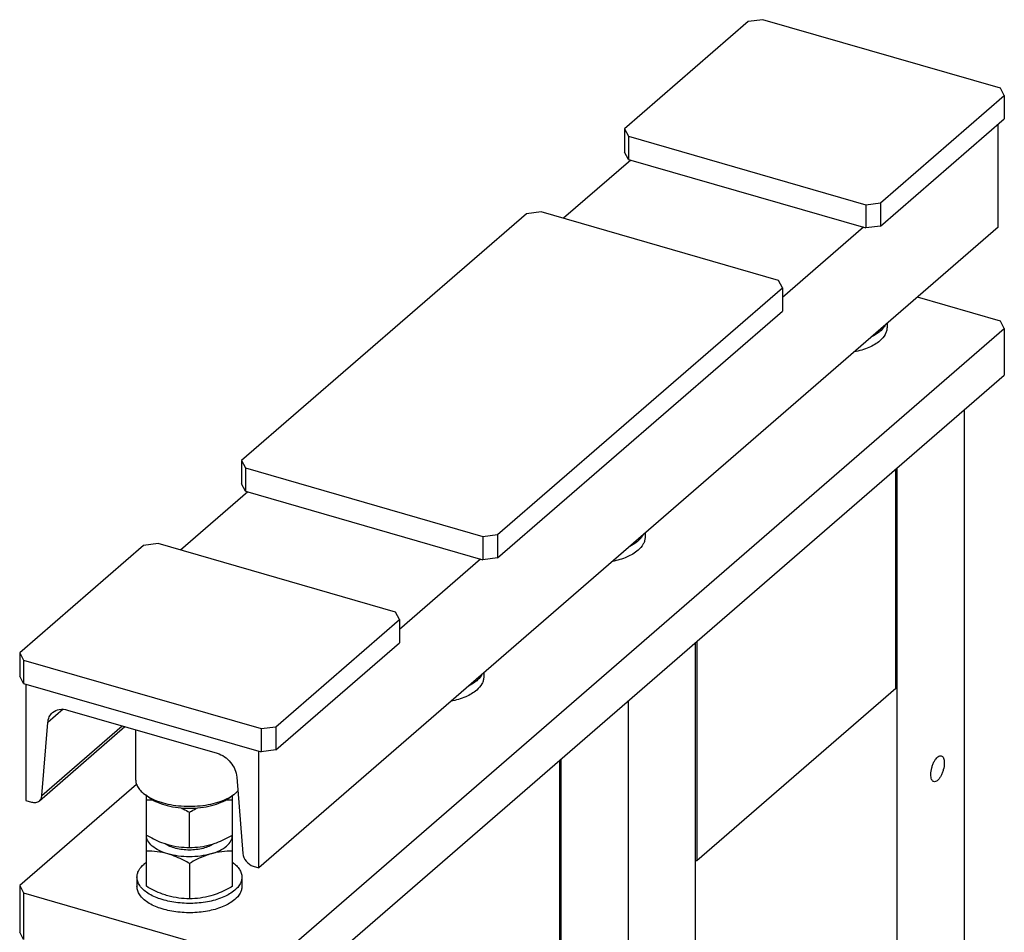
# Model space of a CAD drawing. Extents: x 0 to 594, y 0 to 420.
# Tile 46 of 93: x 462 to 499, y 256 to 290. Entities that reach past the tile are written whole.
import ezdxf

# ---------------------------------------------------------------- set-up
doc = ezdxf.new("R2010")
doc.units = 0
doc.header["$LTSCALE"] = 32.67
doc.layers.get('0').update_dxf_attribs({"linetype": 'CONTINUOUS'})
doc.layers.add('3_ALL_AXES', color=7, linetype='CONTINUOUS')

msp = doc.modelspace()

# ---------------------------------------------------------------- linework, layer by layer
at = {"color": 7, "linetype": 'CONTINUOUS'}
for p, q in [((488.992, 289.533), (484.392, 285.549)), ((489.539, 289.606), (488.992, 289.533)), ((498.372, 287.056), (489.539, 289.606)), ((498.518, 286.783), (498.372, 287.056)), ((493.918, 282.799), (498.518, 286.783)), ((498.518, 286.783), (498.518, 285.917)), ((493.918, 281.933), (498.518, 285.917)), ((498.285, 281.885), (498.285, 285.715)), ((484.392, 285.549), (484.392, 284.683)), ((484.392, 285.549), (484.539, 285.276)), ((484.539, 285.276), (484.539, 284.41)), ((484.539, 285.276), (493.372, 282.726)), ((484.539, 284.41), (484.392, 284.683)), ((484.625, 284.385), (482.125, 282.22)), ((484.539, 284.41), (493.372, 281.86)), ((493.372, 282.726), (493.918, 282.799)), ((493.918, 282.799), (493.918, 281.933)), ((481.289, 282.462), (480.742, 282.388)), ((490.122, 279.912), (481.289, 282.462)), ((493.372, 282.726), (493.372, 281.86)), ((480.742, 282.388), (470.142, 273.208)), ((498.285, 281.885), (470.785, 258.069)), ((493.285, 281.885), (490.268, 279.272)), ((493.918, 281.933), (493.372, 281.86)), ((490.268, 279.638), (490.122, 279.912)), ((479.668, 270.458), (490.268, 279.638)), ((490.268, 279.638), (490.268, 278.772)), ((498.372, 278.396), (495.285, 279.287)), ((479.668, 269.592), (490.268, 278.772)), ((498.518, 278.123), (498.372, 278.396)), ((471.418, 254.653), (498.518, 278.123)), ((494.155, 278.308), (494.155, 278.155)), ((498.518, 278.123), (498.518, 276.391)), ((471.418, 252.921), (498.518, 276.391)), ((497.035, 214.821), (497.035, 275.106)), ((470.142, 273.208), (470.142, 272.342)), ((470.142, 273.208), (470.289, 272.935)), ((470.289, 272.935), (470.289, 272.069)), ((470.289, 272.935), (479.122, 270.385)), ((494.485, 264.738), (494.485, 272.898)), ((494.535, 234.643), (494.535, 272.941)), ((470.289, 272.069), (470.142, 272.342)), ((470.375, 272.044), (467.875, 269.879)), ((470.289, 272.069), (479.122, 269.519)), ((479.122, 270.385), (479.668, 270.458)), ((479.122, 270.385), (479.122, 269.519)), ((479.668, 270.458), (479.668, 269.592)), ((485.155, 270.514), (485.155, 270.361)), ((466.492, 270.047), (461.892, 266.064)), ((467.039, 270.121), (466.492, 270.047)), ((475.872, 267.571), (467.039, 270.121)), ((479.668, 269.592), (479.122, 269.519)), ((479.035, 269.544), (476.018, 266.931)), ((476.018, 267.297), (475.872, 267.571)), ((471.418, 263.314), (476.018, 267.297)), ((476.018, 267.297), (476.018, 266.431)), ((471.418, 262.448), (476.018, 266.431)), ((487.035, 228.148), (487.035, 266.446)), ((487.085, 266.489), (487.085, 258.329)), ((461.892, 266.064), (461.892, 265.198)), ((461.892, 266.064), (462.039, 265.791)), ((462.039, 265.791), (462.039, 264.924)), ((462.039, 265.791), (470.872, 263.241)), ((462.039, 264.924), (461.892, 265.198)), ((479.155, 265.318), (479.155, 265.165)), ((462.039, 264.924), (470.872, 262.374)), ((462.125, 264.899), (462.125, 260.569)), ((494.485, 264.738), (487.085, 258.329)), ((484.535, 225.983), (484.535, 264.281)), ((463.672, 263.933), (469.238, 262.327)), ((462.717, 260.757), (462.939, 263.468)), ((462.623, 260.56), (465.806, 263.317)), ((466.205, 263.202), (466.205, 261.355)), ((470.872, 263.241), (471.418, 263.314)), ((470.872, 263.241), (470.872, 262.374)), ((471.418, 263.314), (471.418, 262.448)), ((470.785, 258.069), (470.785, 262.399)), ((471.418, 262.448), (470.872, 262.374)), ((481.985, 253.912), (481.985, 262.073)), ((482.035, 223.818), (482.035, 262.116)), ((466.241, 261.17), (461.892, 257.403)), ((469.972, 261.437), (470.194, 258.599)), ((462.125, 260.569), (462.328, 260.511)), ((466.736, 260.662), (466.572, 260.777)), ((469.675, 260.662), (469.838, 260.777)), ((487.085, 258.329), (487.035, 258.322)), ((470.582, 258.128), (470.785, 258.069)), ((466.255, 257.717), (466.255, 257.371)), ((470.155, 257.717), (470.155, 257.371)), ((461.892, 257.403), (461.892, 255.671)), ((461.892, 257.403), (462.039, 257.13)), ((462.039, 257.13), (462.039, 255.398)), ((462.039, 257.13), (470.872, 254.58)), ((462.039, 255.398), (461.892, 255.671))]:
    msp.add_line(p, q, dxfattribs=at)
at = {"color": 9, "linetype": 'CONTINUOUS'}
for p, q in [((463.509, 263.962), (462.939, 263.468)), ((462.717, 260.757), (465.706, 263.346))]:
    msp.add_line(p, q, dxfattribs=at)
at = {"color": 7, "linetype": 'CONTINUOUS'}
for points, knots in [([(493.894, 278.014), (493.872, 277.995), (493.776, 277.918), (493.668, 277.855), (493.584, 277.812)], [0, 0, 0, 0, 0.233326, 1, 1, 1, 1]), ([(494.089, 278.25), (494.078, 278.229), (494.024, 278.141), (493.953, 278.066), (493.894, 278.014)], [0, 0, 0, 0, 0.233069, 1, 1, 1, 1]), ([(494.155, 278.155), (494.155, 278.113), (494.143, 278.025), (494.071, 277.848), (493.971, 277.735), (493.894, 277.668)], [0, 0, 0, 0, 0.225841, 0.462703, 1, 1, 1, 1]), ([(493.894, 277.668), (493.773, 277.563), (493.462, 277.388), (493.123, 277.289), (492.936, 277.251)], [0, 0, 0, 0, 0.454814, 1, 1, 1, 1]), ([(485.089, 270.456), (485.078, 270.435), (485.024, 270.347), (484.953, 270.271), (484.894, 270.22)], [0, 0, 0, 0, 0.233069, 1, 1, 1, 1]), ([(485.155, 270.361), (485.155, 270.318), (485.143, 270.23), (485.071, 270.053), (484.971, 269.94), (484.894, 269.874)], [0, 0, 0, 0, 0.225841, 0.462703, 1, 1, 1, 1]), ([(484.894, 270.22), (484.872, 270.201), (484.776, 270.124), (484.668, 270.06), (484.584, 270.018)], [0, 0, 0, 0, 0.233326, 1, 1, 1, 1]), ([(484.894, 269.874), (484.773, 269.769), (484.462, 269.594), (484.123, 269.495), (483.936, 269.457)], [0, 0, 0, 0, 0.454814, 1, 1, 1, 1]), ([(479.089, 265.259), (479.078, 265.238), (479.024, 265.151), (478.953, 265.075), (478.894, 265.024)], [0, 0, 0, 0, 0.233069, 1, 1, 1, 1]), ([(478.894, 265.024), (478.872, 265.005), (478.776, 264.928), (478.668, 264.864), (478.584, 264.822)], [0, 0, 0, 0, 0.233326, 1, 1, 1, 1]), ([(479.155, 265.165), (479.155, 265.122), (479.143, 265.034), (479.071, 264.857), (478.971, 264.744), (478.894, 264.678)], [0, 0, 0, 0, 0.225841, 0.462703, 1, 1, 1, 1]), ([(478.894, 264.678), (478.773, 264.573), (478.462, 264.397), (478.123, 264.299), (477.936, 264.261)], [0, 0, 0, 0, 0.454814, 1, 1, 1, 1]), ([(462.939, 263.468), (462.945, 263.54), (462.978, 263.679), (463.065, 263.795), (463.116, 263.84)], [0, 0, 0, 0, 0.516467, 1, 1, 1, 1]), ([(463.116, 263.84), (463.185, 263.9), (463.374, 263.983), (463.574, 263.962), (463.672, 263.933)], [0, 0, 0, 0, 0.473538, 1, 1, 1, 1]), ([(469.238, 262.327), (469.431, 262.271), (469.778, 262.024), (469.956, 261.636), (469.972, 261.437)], [0, 0, 0, 0, 0.502503, 1, 1, 1, 1]), ([(466.205, 261.355), (466.205, 261.303), (466.222, 261.195), (466.297, 261.043), (466.416, 260.899), (466.516, 260.817), (466.572, 260.777)], [0, 0, 0, 0, 0.218611, 0.451697, 0.710145, 1, 1, 1, 1]), ([(469.839, 260.777), (469.847, 260.784), (469.881, 260.808), (469.914, 260.834), (469.937, 260.855)], [0, 0, 0, 0, 0.256407, 1, 1, 1, 1]), ([(462.328, 260.511), (462.38, 260.496), (462.487, 260.485), (462.586, 260.528), (462.623, 260.56)], [0, 0, 0, 0, 0.526462, 1, 1, 1, 1]), ([(462.623, 260.56), (462.65, 260.584), (462.696, 260.645), (462.714, 260.719), (462.717, 260.757)], [0, 0, 0, 0, 0.483533, 1, 1, 1, 1]), ([(466.572, 260.777), (466.585, 260.768), (466.64, 260.731), (466.697, 260.697), (466.741, 260.673)], [0, 0, 0, 0, 0.241641, 1, 1, 1, 1]), ([(466.736, 260.662), (466.825, 260.598), (467.034, 260.487), (467.522, 260.326), (468.205, 260.25), (468.889, 260.326), (469.377, 260.487), (469.586, 260.598), (469.675, 260.662)], [0, 0, 0, 0, 0.106924, 0.2288, 0.5, 0.771197, 0.893073, 1, 1, 1, 1]), ([(466.741, 260.673), (466.948, 260.562), (467.434, 260.404), (468.205, 260.328), (468.976, 260.404), (469.462, 260.562), (469.669, 260.673)], [0, 0, 0, 0, 0.233974, 0.499979, 0.765997, 1, 1, 1, 1]), ([(469.669, 260.673), (469.684, 260.681), (469.742, 260.713), (469.798, 260.749), (469.839, 260.777)], [0, 0, 0, 0, 0.258425, 1, 1, 1, 1]), ([(469.108, 258.962), (469.053, 258.922), (468.926, 258.854), (468.626, 258.754), (468.206, 258.707), (467.786, 258.754), (467.486, 258.853), (467.358, 258.922), (467.304, 258.961)], [0, 0, 0, 0, 0.106671, 0.228463, 0.49989, 0.771382, 0.893247, 1, 1, 1, 1]), ([(470.194, 258.599), (470.202, 258.494), (470.296, 258.288), (470.48, 258.158), (470.582, 258.128)], [0, 0, 0, 0, 0.497497, 1, 1, 1, 1]), ([(466.517, 258.205), (466.523, 258.211), (466.552, 258.235), (466.582, 258.258), (466.605, 258.274)], [0, 0, 0, 0, 0.244168, 1, 1, 1, 1]), ([(469.806, 258.274), (469.859, 258.236), (469.955, 258.156), (470.068, 258.018), (470.139, 257.87), (470.155, 257.767), (470.155, 257.717)], [0, 0, 0, 0, 0.289237, 0.547501, 0.780845, 1, 1, 1, 1]), ([(466.255, 257.717), (466.255, 257.76), (466.267, 257.848), (466.339, 258.025), (466.44, 258.138), (466.517, 258.205)], [0, 0, 0, 0, 0.225841, 0.462703, 1, 1, 1, 1]), ([(469.894, 257.23), (469.775, 257.127), (469.469, 256.953), (468.936, 256.795), (468.33, 256.727), (467.712, 256.757), (467.143, 256.88), (466.734, 257.06), (466.487, 257.247), (466.356, 257.394), (466.274, 257.552), (466.255, 257.664), (466.255, 257.717)], [0, 0, 0, 0, 0.113882, 0.250214, 0.400523, 0.553272, 0.69645, 0.820003, 0.872743, 0.91944, 0.961162, 1, 1, 1, 1]), ([(470.155, 257.717), (470.155, 257.674), (470.143, 257.586), (470.071, 257.41), (469.971, 257.296), (469.894, 257.23)], [0, 0, 0, 0, 0.225841, 0.462703, 1, 1, 1, 1]), ([(469.894, 256.883), (469.775, 256.78), (469.469, 256.607), (468.936, 256.449), (468.33, 256.381), (467.712, 256.41), (467.143, 256.534), (466.734, 256.714), (466.487, 256.9), (466.356, 257.047), (466.274, 257.205), (466.255, 257.317), (466.255, 257.371)], [0, 0, 0, 0, 0.113882, 0.250214, 0.400523, 0.553272, 0.69645, 0.820003, 0.872743, 0.91944, 0.961162, 1, 1, 1, 1]), ([(470.155, 257.371), (470.155, 257.328), (470.143, 257.24), (470.071, 257.063), (469.971, 256.95), (469.894, 256.883)], [0, 0, 0, 0, 0.225841, 0.462703, 1, 1, 1, 1])]:
    msp.add_open_spline(points, degree=3, knots=knots, dxfattribs=at)
msp.add_open_spline([(469.937, 260.855), (469.963, 260.877), (469.988, 260.901), (470.012, 260.926)], degree=3, dxfattribs=at)
at = {"layer": '3_ALL_AXES', "color": 7, "linetype": 'CONTINUOUS'}
for p, q in [((466.605, 257.379), (466.605, 260.754)), ((469.805, 257.379), (469.805, 260.754)), ((468.205, 258.822), (468.205, 260.134)), ((468.205, 258.229), (468.205, 256.917))]:
    msp.add_line(p, q, dxfattribs=at)
for centre, start, end in [((467.004, 259.276), 178.8146, 179.9998), ((469.406, 259.276), 0.0004, 1.1856)]:
    msp.add_arc(centre, 0.399, start, end, dxfattribs=at)
for points, knots in [([(495.785, 261.533), (495.785, 261.619), (495.806, 261.749), (495.86, 261.913), (495.913, 262.027), (495.974, 262.122), (496.04, 262.191), (496.107, 262.233), (496.155, 262.236), (496.174, 262.23)], [0, 0, 0, 0, 0.296332, 0.451707, 0.599644, 0.731963, 0.842657, 0.92992, 1, 1, 1, 1]), ([(496.285, 261.966), (496.285, 261.881), (496.265, 261.751), (496.211, 261.587), (496.158, 261.473), (496.097, 261.378), (496.031, 261.308), (495.964, 261.267), (495.916, 261.264), (495.897, 261.27)], [0, 0, 0, 0, 0.296332, 0.451707, 0.599644, 0.731963, 0.842657, 0.92992, 1, 1, 1, 1]), ([(496.174, 262.23), (496.192, 262.225), (496.227, 262.202), (496.261, 262.141), (496.282, 262.06), (496.285, 262), (496.285, 261.966)], [0, 0, 0, 0, 0.180689, 0.399535, 0.672988, 1, 1, 1, 1]), ([(495.897, 261.27), (495.879, 261.275), (495.844, 261.298), (495.81, 261.359), (495.789, 261.44), (495.785, 261.5), (495.785, 261.533)], [0, 0, 0, 0, 0.180689, 0.399535, 0.672988, 1, 1, 1, 1]), ([(466.605, 260.596), (466.626, 260.596), (466.709, 260.595), (466.793, 260.591), (466.855, 260.587)], [0, 0, 0, 0, 0.248123, 1, 1, 1, 1]), ([(469.554, 260.586), (469.575, 260.588), (469.659, 260.594), (469.743, 260.596), (469.805, 260.596)], [0, 0, 0, 0, 0.252025, 1, 1, 1, 1]), ([(467.903, 260.295), (467.928, 260.283), (468.031, 260.232), (468.131, 260.177), (468.205, 260.134)], [0, 0, 0, 0, 0.248334, 1, 1, 1, 1]), ([(468.205, 260.134), (468.23, 260.148), (468.33, 260.205), (468.431, 260.258), (468.508, 260.295)], [0, 0, 0, 0, 0.251578, 1, 1, 1, 1]), ([(466.605, 259.284), (466.67, 259.247), (466.926, 259.106), (467.196, 258.99), (467.405, 258.93)], [0, 0, 0, 0, 0.255822, 1, 1, 1, 1]), ([(467.405, 258.583), (467.292, 258.616), (467.085, 258.693), (466.825, 258.854), (466.674, 259.024), (466.615, 259.169), (466.605, 259.241), (466.605, 259.276)], [0, 0, 0, 0, 0.315561, 0.585391, 0.808157, 0.906365, 1, 1, 1, 1]), ([(469.005, 258.93), (469.074, 258.949), (469.351, 259.042), (469.614, 259.174), (469.805, 259.284)], [0, 0, 0, 0, 0.243752, 1, 1, 1, 1]), ([(469.005, 258.583), (469.119, 258.616), (469.326, 258.693), (469.586, 258.854), (469.736, 259.024), (469.796, 259.169), (469.805, 259.241), (469.805, 259.276)], [0, 0, 0, 0, 0.315561, 0.585391, 0.808157, 0.906365, 1, 1, 1, 1]), ([(467.405, 258.583), (467.273, 258.621), (467.008, 258.676), (466.737, 258.69), (466.605, 258.69)], [0, 0, 0, 0, 0.510156, 1, 1, 1, 1]), ([(467.405, 258.93), (467.537, 258.891), (467.803, 258.837), (468.073, 258.822), (468.205, 258.822)], [0, 0, 0, 0, 0.510156, 1, 1, 1, 1]), ([(469.005, 258.583), (468.879, 258.547), (468.614, 258.493), (468.205, 258.467), (467.797, 258.493), (467.531, 258.547), (467.405, 258.583)], [0, 0, 0, 0, 0.243533, 0.5, 0.756466, 1, 1, 1, 1]), ([(468.205, 258.229), (468.141, 258.266), (467.885, 258.407), (467.614, 258.523), (467.405, 258.583)], [0, 0, 0, 0, 0.255822, 1, 1, 1, 1]), ([(468.205, 258.822), (468.337, 258.822), (468.608, 258.837), (468.873, 258.891), (469.005, 258.93)], [0, 0, 0, 0, 0.489844, 1, 1, 1, 1]), ([(469.005, 258.583), (468.937, 258.563), (468.659, 258.471), (468.397, 258.339), (468.205, 258.229)], [0, 0, 0, 0, 0.243752, 1, 1, 1, 1]), ([(469.805, 258.69), (469.673, 258.69), (469.403, 258.676), (469.137, 258.621), (469.005, 258.583)], [0, 0, 0, 0, 0.489844, 1, 1, 1, 1]), ([(467.405, 257.024), (467.337, 257.044), (467.059, 257.136), (466.797, 257.269), (466.605, 257.379)], [0, 0, 0, 0, 0.243752, 1, 1, 1, 1]), ([(469.805, 257.379), (469.741, 257.342), (469.485, 257.201), (469.214, 257.085), (469.005, 257.024)], [0, 0, 0, 0, 0.255822, 1, 1, 1, 1]), ([(468.205, 256.917), (468.073, 256.917), (467.803, 256.932), (467.537, 256.986), (467.405, 257.024)], [0, 0, 0, 0, 0.489844, 1, 1, 1, 1]), ([(469.005, 257.024), (468.873, 256.986), (468.608, 256.932), (468.337, 256.917), (468.205, 256.917)], [0, 0, 0, 0, 0.510156, 1, 1, 1, 1])]:
    msp.add_open_spline(points, degree=3, knots=knots, dxfattribs=at)

doc.saveas('drawing.dxf')
